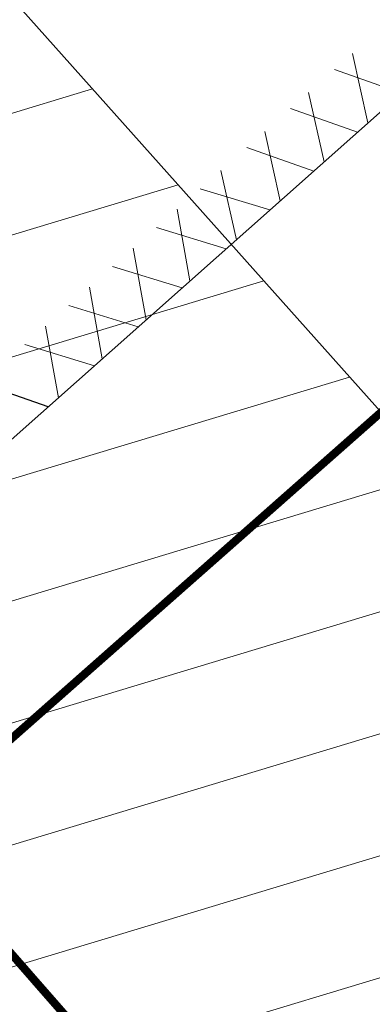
# Model space of a CAD drawing. Header units: centimetres. Extents: x 843425950 to 843478602, y 588811213 to 588851397.
# Tile 39 of 89: x 843442152 to 843442195, y 588832594 to 588832714. Entities that reach past the tile are written whole.
import ezdxf
from ezdxf.lldxf.tags import DXFTag

# ---------------------------------------------------------------- set-up
doc = ezdxf.new("R2010")
doc.units = ezdxf.units.CM
doc.header["$MEASUREMENT"] = 0
doc.layers.get('0').update_dxf_attribs({"lineweight": 5})
for name, color, linetype, lineweight in [('0-hatch', 8, 'Continuous', 5), ('0-LINIA CIENKA', 8, 'Continuous', 9), ('wymiarowanie', 123, 'Continuous', 5)]:
    doc.layers.add(name, color=color, linetype=linetype, lineweight=lineweight)
doc.layers.add('IS_Grafika', color=7, linetype='SOLID', lineweight=9, true_color=0x000000)
tags = doc.linetypes.add('SOLID', pattern=[10, 10, 0]).pattern_tags.tags
tags[6:7] = [DXFTag(74, 4), DXFTag(75, 0), DXFTag(340, '0'), DXFTag(46, 0.0), DXFTag(50, 0.0), DXFTag(44, 0.0), DXFTag(45, 0.0)]
tags[4:5] = [DXFTag(74, 4), DXFTag(75, 0), DXFTag(340, '0'), DXFTag(46, 0.0), DXFTag(50, 0.0), DXFTag(44, 0.0), DXFTag(45, 0.0)]
picture_1 = doc.add_image_def('image1.jpg', size_in_pixel=(6614, 4677))

# ---------------------------------------------------------------- blocks, each defined once
blk = doc.blocks.new('PZT BARSZCZEWO')
at = {"layer": '0-LINIA CIENKA', "lineweight": 5, "ltscale": 2, "transparency": 33554687}
h = blk.add_hatch(dxfattribs=at)
h.set_pattern_fill('ANSI37', color=256, scale=1000, angle=20)
h.set_pattern_definition([(65, (0, 0), (-113.2884733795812, 52.82728271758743), []), (155, (0, 0), (-52.82728271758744, -113.2884733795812), [])])
edge = h.paths.add_edge_path()
edge.add_line((843441756.9641684, 588833158.7344854), (843442575.483008, 588832236.5806395))
edge.add_line((843442575.483008, 588832236.5806395), (843444368.2496421, 588833842.5538505))
edge.add_line((843444368.2496421, 588833842.5538505), (843443655.9849038, 588834657.7236509))
edge.add_line((843443655.9849038, 588834657.7236509), (843443055.3110482, 588834184.0961442))
edge.add_line((843443055.3110482, 588834184.0961442), (843442940.5186727, 588834093.6003145))
edge.add_line((843442923.836077, 588834078.4714526), (843441756.9641684, 588833158.7344854))
h.paths.add_polyline_path([(843444368.2496421, 588833842.5538505), (843445637.7722989, 588832389.7115824), (843445134.1501327, 588831938.9706669), (843444877.3431487, 588832225.9353465), (843444824.5023687, 588832178.7412899), (843444831.1155701, 588832169.6302025), (843444743.8351632, 588832091.7792779), (843443710.0761355, 588833247.9569395)])
at = {"layer": '0-hatch', "color": 63, "linetype": 'Continuous', "lineweight": 5, "transparency": 33554687}
for p, q in [((843442161.0995736, 588832705.8758454), (843442000.5027145, 588832657.3545241)), ((843442171.6196414, 588832694.0874608), (843442010.9799916, 588832645.553211)), ((843442182.1397094, 588832682.2990762), (843442021.4572686, 588832633.7518979)), ((843442192.6597772, 588832670.5106915), (843442031.9345458, 588832621.9505848)), ((843442203.179845, 588832658.7223068), (843442042.4118228, 588832610.1492717)), ((843442213.6999128, 588832646.9339222), (843442052.8890998, 588832598.3479586)), ((843442224.2199807, 588832635.1455375), (843442063.3663769, 588832586.5466455)), ((843442234.7400485, 588832623.3571528), (843442073.8436539, 588832574.7453324)), ((843442245.2601163, 588832611.5687681), (843442084.3209311, 588832562.9440193))]:
    blk.add_line(p, q, dxfattribs=at)
at = {"layer": '0-LINIA CIENKA', "lineweight": 5}
blk.add_lwpolyline([(843445857.3630925, 588831898.6198714), (843447138.6359024, 588830466.158091), (843445831.1840787, 588829296.7010804), (843444519.8993205, 588830762.8326923), (843444172.2889293, 588830452.2141654), (843441756.9641684, 588833158.7344854), (843441638.4697181, 588833065.1384088), (843442958.8022035, 588831577.9526678), (843445771.8025886, 588828408.9522345), (843447895.8025885, 588830292.9522344), (843443908.469718, 588834857.1384088), (843443815.3341043, 588834783.5790703), (843444335.7263331, 588834198.4734591), (843445164.3840805, 588833239.094072), (843445252.8240373, 588833317.8277335), (843445759.6749945, 588832737.7380258), (843445671.4237385, 588832658.8012358), (843446124.5265102, 588832138.2112857)], close=True, dxfattribs=at)
at = {"layer": 'wymiarowanie', "lineweight": 5, "ltscale": 0.5}
image = blk.add_image(picture_1, insert=(843431362.0643705, 588824232.5320414), size_in_units=(21007.289183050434, 14855.018374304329), rotation=0.10583542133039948, dxfattribs=at)
image.dxf.flags = 7

msp = doc.modelspace()

# ---------------------------------------------------------------- block references
msp.add_blockref('PZT BARSZCZEWO', (0, 0))

# ---------------------------------------------------------------- next in the draw order: linework, layer by layer
at = {"color": 0, "lineweight": 25}
for points in [[(843442329.4568663, 588832821.1370906), (843442082.5227515, 588832601.9212543)], [(843442155.6532393, 588832666.8428675), (843442147.4285927, 588832669.7308897)]]:
    msp.add_lwpolyline(points, dxfattribs=at)
at = {"color": 0}
for points in [[(843442194.9094331, 588832701.6925656), (843442193.0164294, 588832710.2015058)], [(843442199.025003, 588832705.3461639), (843442190.8003528, 588832708.234183)], [(843442189.5275371, 588832696.9147857), (843442187.6345295, 588832705.4237224)], [(843442193.6431031, 588832700.5683807), (843442185.4184566, 588832703.4564031)], [(843442184.1456372, 588832692.1370023), (843442182.2526333, 588832700.6459426)], [(843442188.2612071, 588832695.7906008), (843442180.0365568, 588832698.6786197)], [(843442178.763741, 588832687.3592225), (843442176.8707373, 588832695.8681625)], [(843442182.8793108, 588832691.0128208), (843442174.3380773, 588832693.6197928)], [(843442173.0652615, 588832682.3003954), (843442171.4888375, 588832691.0903794)], [(843442177.497411, 588832686.2350374), (843442168.956181, 588832688.8420128)], [(843442167.6833653, 588832677.5226154), (843442166.1069412, 588832686.3125994)], [(843442172.1155148, 588832681.4572576), (843442163.5742848, 588832684.064233)], [(843442162.3014655, 588832672.7448322), (843442160.7250452, 588832681.5348195)], [(843442166.7336187, 588832676.6794776), (843442158.1923852, 588832679.2864496)], [(843442156.9195694, 588832667.9670523), (843442155.3431453, 588832676.7570361)], [(843442161.3517189, 588832671.9016944), (843442152.8104889, 588832674.5086697)]]:
    msp.add_lwpolyline(points, dxfattribs=at)
at = {"layer": 'IS_Grafika', "const_width": 1}
msp.add_lwpolyline([(843442306.3278246, 588832763.1321757), (843442138.1288244, 588832614.6273623), (843442451.8760723, 588832255.7333152), (843442622.2997594, 588832415.3900578), (843442306.3278246, 588832763.1321757)], dxfattribs=at)

doc.saveas('drawing.dxf')
